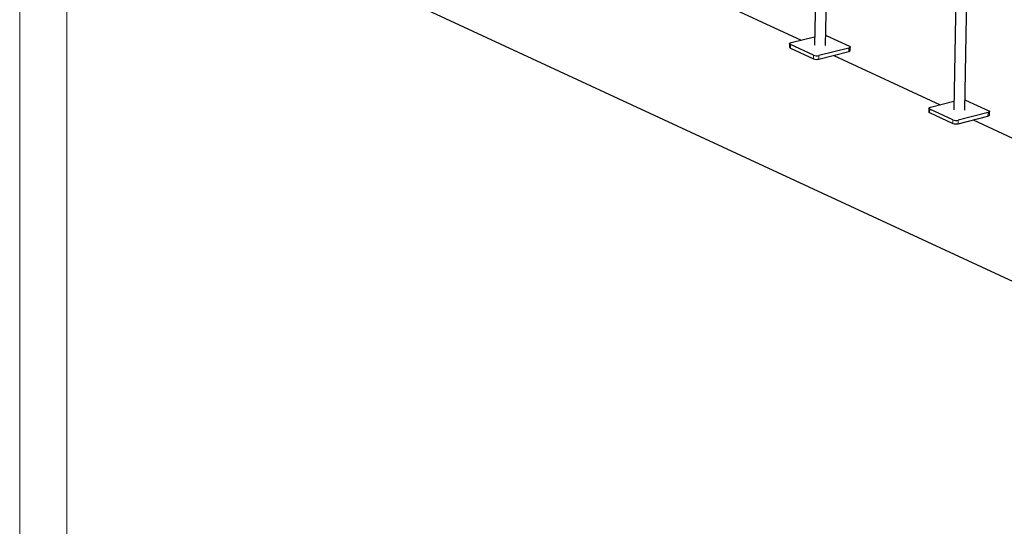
# Model space of a CAD drawing. Header units: millimetres. Extents: x 0 to 841, y 0 to 594.
# Tile 28 of 92: x 0 to 104, y 342 to 395. Entities that reach past the tile are written whole.
import ezdxf

# ---------------------------------------------------------------- set-up
doc = ezdxf.new("R2010")
doc.units = ezdxf.units.MM
doc.layers.add('TRAIT-FORT', color=4, linetype='Continuous', lineweight=25)

msp = doc.modelspace()

# ---------------------------------------------------------------- linework, layer by layer
at = {"lineweight": 18}
for p, q in [((0, 594), (0, 0)), ((5, 589), (5, 5)), ((81.56038, 392.60183), (81.55293, 392.22682)), ((87.7341, 392.22672), (87.72665, 391.8517)), ((84.01695, 391.46226), (84.0095, 391.08725)), ((84.57819, 391.42816), (84.57075, 391.05315)), ((96.29979, 385.76443), (96.29235, 385.38941)), ((98.75636, 384.62486), (98.74892, 384.24984)), ((99.31761, 384.59076), (99.31016, 384.21574)), ((102.47351, 385.38931), (102.46607, 385.0143))]:
    msp.add_line(p, q, dxfattribs=at)
at = {"layer": 'TRAIT-FORT', "lineweight": 25}
for p, q in [((84.72958, 424.1115), (84.10232, 392.5227)), ((85.26209, 392.49967), (85.88935, 424.08847)), ((99.469, 417.27409), (98.84173, 385.68529)), ((100.00151, 385.66226), (100.62877, 417.25106)), ((25.41923, 404.48514), (143.33455, 349.78591)), ((71.40928, 398.28983), (82.68035, 393.06134)), ((81.63031, 392.79564), (84.12025, 393.42569)), ((85.34746, 393.5601), (87.80403, 392.42053)), ((81.47605, 392.68963), (81.4686, 392.31461)), ((81.55293, 392.22682), (84.0095, 391.08725)), ((84.01695, 391.46226), (81.56038, 392.60183)), ((84.57075, 391.05315), (87.72665, 391.8517)), ((87.7341, 392.22672), (84.57819, 391.42816)), ((87.88091, 391.95772), (87.88836, 392.33273)), ((86.1487, 391.45242), (97.41977, 386.22394)), ((96.36973, 385.95824), (98.85966, 386.58828)), ((100.08688, 386.72269), (102.54345, 385.58313)), ((96.21546, 385.85222), (96.20802, 385.47721)), ((98.75636, 384.62486), (96.29979, 385.76443)), ((96.29235, 385.38941), (98.74892, 384.24984)), ((99.31016, 384.21574), (102.46607, 385.0143)), ((102.47351, 385.38931), (99.31761, 384.59076)), ((100.88811, 384.61502), (112.15918, 379.38653)), ((102.62033, 385.12031), (102.62778, 385.49533))]:
    msp.add_line(p, q, dxfattribs=at)
at = {"layer": 'TRAIT-FORT', "lineweight": 25, "flags": 128}
for points in [[(85.28362, 393.58383), (85.29347, 393.58079), (85.34746, 393.5601)], [(81.4686, 392.31461), (81.46964, 392.30358), (81.48295, 392.2765), (81.51107, 392.25058), (81.55293, 392.22682)], [(81.56038, 392.60183), (81.51852, 392.6256), (81.49039, 392.65152), (81.47709, 392.6786), (81.47911, 392.7058), (81.49638, 392.73207), (81.52824, 392.75641), (81.57346, 392.77787), (81.63031, 392.79564)], [(87.72665, 391.8517), (87.7835, 391.86947), (87.82872, 391.89093), (87.86058, 391.91527), (87.87786, 391.94154), (87.88091, 391.95772)], [(87.80403, 392.42053), (87.84589, 392.39676), (87.87402, 392.37084), (87.88732, 392.34376), (87.8853, 392.31656), (87.86803, 392.29029), (87.83617, 392.26595), (87.79095, 392.24449), (87.7341, 392.22672)], [(100.02303, 386.74643), (100.03289, 386.74339), (100.08688, 386.72269)], [(96.29979, 385.76443), (96.25793, 385.78819), (96.22981, 385.81412), (96.2165, 385.8412), (96.21852, 385.8684), (96.23579, 385.89467), (96.26766, 385.91901), (96.31288, 385.94047), (96.36973, 385.95824)], [(102.54345, 385.58313), (102.58531, 385.55936), (102.61343, 385.53344), (102.62674, 385.50636), (102.62472, 385.47916), (102.60744, 385.45288), (102.57558, 385.42855), (102.53036, 385.40708), (102.47351, 385.38931)], [(96.20802, 385.47721), (96.20905, 385.46618), (96.22236, 385.4391), (96.25049, 385.41318), (96.29235, 385.38941)], [(102.46607, 385.0143), (102.52291, 385.03207), (102.56814, 385.05353), (102.6, 385.07787), (102.61727, 385.10414), (102.62033, 385.12031)]]:
    msp.add_lwpolyline(points, dxfattribs=at)
at = {"layer": 'TRAIT-FORT', "lineweight": 25}
for centre in [(84.34581, 391.98665), (84.35325, 392.36166), (99.09267, 385.52426), (99.08522, 385.14924)]:
    msp.add_arc(centre, 0.96022, 249.4980195, 283.5479686, dxfattribs=at)

doc.saveas('drawing.dxf')
